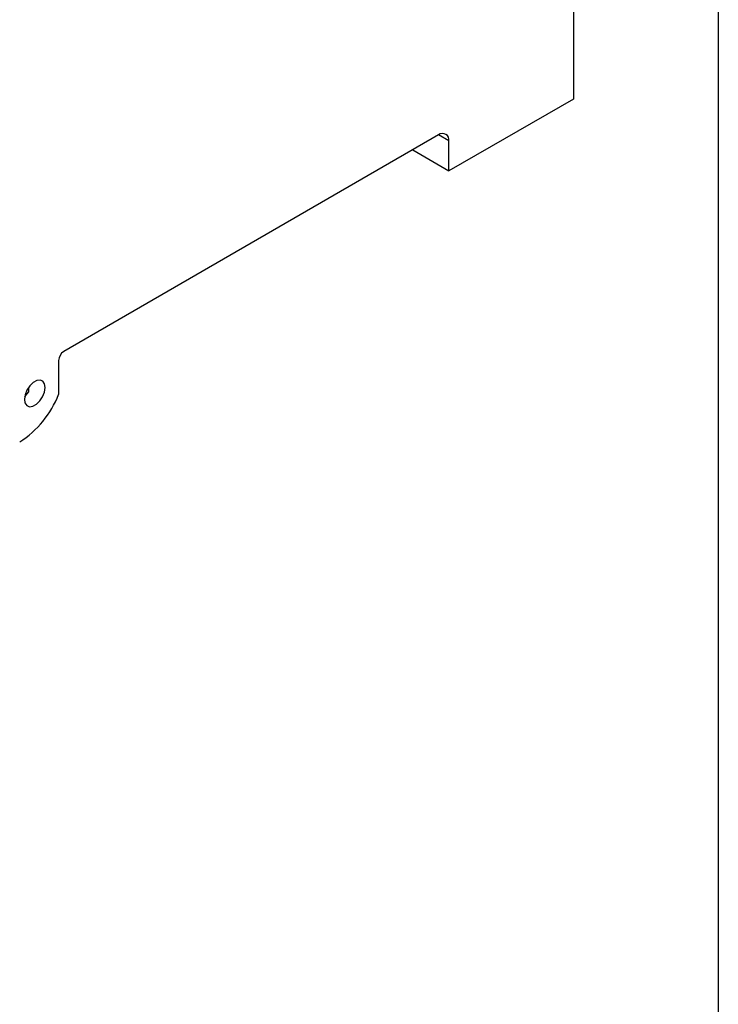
# Model space of a CAD drawing. Header units: millimetres. Extents: x 3 to 274, y 6 to 213.
# Tile 32 of 41: x 250 to 274, y 124 to 158. Entities that reach past the tile are written whole.
import ezdxf

# ---------------------------------------------------------------- set-up
doc = ezdxf.new("R2010")
doc.units = ezdxf.units.MM
doc.layers.add('TEXT', color=140, linetype='Continuous', lineweight=25)

msp = doc.modelspace()

# ---------------------------------------------------------------- linework, layer by layer
for p, q in [((268.7945, 165.211), (268.7945, 155.2594)), ((268.7945, 155.2594), (264.5519, 152.8102)), ((264.1983, 154.035), (251.4174, 146.6567)), ((264.5519, 153.8309), (264.1983, 154.035)), ((264.5519, 152.8102), (264.5519, 153.8309)), ((263.3143, 153.5247), (264.5519, 152.8102)), ((251.2406, 146.3506), (251.2406, 145.1874)), ((250.2171, 145.4334), (250.2171, 145.2725))]:
    msp.add_line(p, q)
at = {"flags": 128}
for points in [[(250.0748, 145.0309), (250.0941, 144.9024), (250.1536, 144.8131), (250.2462, 144.7739), (250.3606, 144.7894), (250.483, 144.8578), (250.5988, 144.9709), (250.6939, 145.1149), (250.7568, 145.2726), (250.7801, 145.4249), (250.7607, 145.5534), (250.7012, 145.6426), (250.6087, 145.6819), (250.4943, 145.6664), (250.3718, 145.5979), (250.2561, 145.4849), (250.161, 145.3409), (250.098, 145.1832), (250.0748, 145.0309)], [(250.0842, 145.1232), (250.1107, 145.147), (250.2171, 145.2725)]]:
    msp.add_lwpolyline(points, dxfattribs=at)
for centre, radius, start, end in [((264.3364, 153.8658), 0.2184, 350.78596, 129.20329), ((251.6244, 146.3331), 0.3842, 122.60548, 177.39452), ((248.0983, 146.419), 3.3751, 302.56198, 338.59753)]:
    msp.add_arc(centre, radius, start, end)
at = {"layer": 'TEXT'}
msp.add_line((273.7355, 212.9214), (273.7355, 6.3005), dxfattribs=at)

doc.saveas('drawing.dxf')
